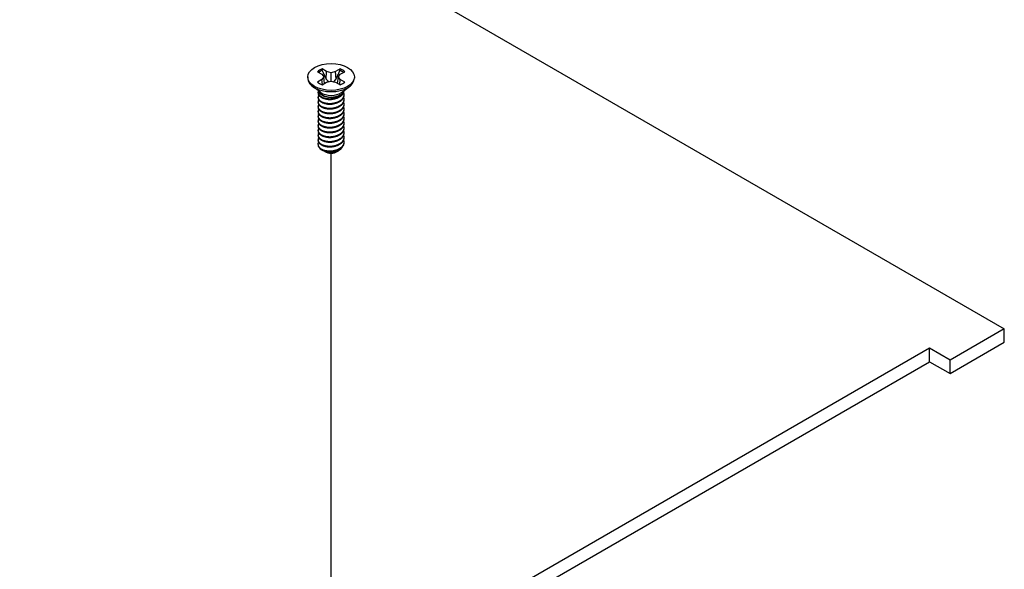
# Model space of a CAD drawing. Header units: millimetres. Extents: x 56 to 1798, y 64 to 1375.
# Tile 70 of 71: x 1636 to 1722, y 1147 to 1195. Entities that reach past the tile are written whole.
import ezdxf

# ---------------------------------------------------------------- set-up
doc = ezdxf.new("R2010")
doc.units = ezdxf.units.MM
doc.header["$LTSCALE"] = 6.666667
doc.layers.add('Tweak Trail (ANSI)', color=7, linetype='Continuous', lineweight=25)
doc.layers.add('Visible (ANSI)', color=7, linetype='Continuous', lineweight=25)

msp = doc.modelspace()

# ---------------------------------------------------------------- linework, layer by layer
at = {"layer": 'Tweak Trail (ANSI)'}
msp.add_line((1662.9771, 1138.8157), (1662.9771, 1183.4323), dxfattribs=at)
at = {"layer": 'Visible (ANSI)'}
for p, q in [((1487.7199, 1303.2306), (1721.7956, 1168.0869)), ((1661.7806, 1190.5481), (1662.1765, 1190.3195)), ((1662.5826, 1190.554), (1662.1868, 1190.7826)), ((1662.5452, 1189.9046), (1662.5826, 1190.554)), ((1662.9785, 1190.4593), (1662.5826, 1190.554)), ((1663.3744, 1190.554), (1662.9785, 1190.4593)), ((1663.7703, 1190.7826), (1663.3744, 1190.554)), ((1663.4119, 1189.9046), (1663.3744, 1190.554)), ((1663.7806, 1190.3195), (1664.1765, 1190.5481)), ((1660.9465, 1190.091), (1660.9465, 1189.9764)), ((1662.1765, 1189.8624), (1661.7806, 1189.6338)), ((1662.1765, 1190.3195), (1662.3405, 1190.091)), ((1662.3405, 1190.091), (1662.1765, 1189.8624)), ((1662.2157, 1189.416), (1662.1765, 1189.8624)), ((1662.406, 1189.5259), (1662.3405, 1190.091)), ((1662.5826, 1189.6279), (1662.9785, 1189.7226)), ((1662.9785, 1189.7226), (1662.9785, 1190.4593)), ((1662.9785, 1189.7226), (1663.3744, 1189.6279)), ((1663.5511, 1189.5259), (1663.6166, 1190.091)), ((1663.6166, 1190.091), (1663.7806, 1190.3195)), ((1663.7806, 1189.8624), (1663.6166, 1190.091)), ((1663.7414, 1189.416), (1663.7806, 1189.8624)), ((1664.1765, 1189.6338), (1663.7806, 1189.8624)), ((1665.0105, 1190.091), (1665.0105, 1189.9764)), ((1662.081, 1188.7328), (1661.3757, 1189.2553)), ((1662.1868, 1189.3993), (1662.5826, 1189.6279)), ((1663.3744, 1189.6279), (1663.7703, 1189.3993)), ((1663.8761, 1188.7328), (1664.5813, 1189.2553)), ((1664.1164, 1188.8991), (1664.1164, 1188.9109)), ((1661.8406, 1188.6917), (1661.8406, 1188.7435)), ((1661.8406, 1188.2769), (1661.8406, 1188.3288)), ((1662.2767, 1188.4554), (1662.1739, 1188.5148)), ((1663.7381, 1188.4888), (1663.7832, 1188.5148)), ((1664.1164, 1188.4843), (1664.1164, 1188.5361)), ((1664.1164, 1188.0695), (1664.1164, 1188.1214)), ((1661.8406, 1187.8621), (1661.8406, 1187.914)), ((1661.8406, 1187.4474), (1661.8406, 1187.4992)), ((1664.1164, 1187.6547), (1664.1164, 1187.7066)), ((1664.1164, 1187.24), (1664.1164, 1187.2918)), ((1661.8406, 1187.0326), (1661.8406, 1187.0844)), ((1661.8406, 1186.6178), (1661.8406, 1186.6696)), ((1661.8406, 1186.203), (1661.8406, 1186.2549)), ((1664.1164, 1186.8252), (1664.1164, 1186.877)), ((1664.1164, 1186.4104), (1664.1164, 1186.4622)), ((1661.8406, 1185.7882), (1661.8406, 1185.8401)), ((1661.8406, 1185.3735), (1661.8406, 1185.4253)), ((1664.1164, 1185.9956), (1664.1164, 1186.0475)), ((1664.1164, 1185.5808), (1664.1164, 1185.6327)), ((1661.8406, 1184.9587), (1661.8406, 1185.0105)), ((1661.8406, 1184.5439), (1661.8406, 1184.5957)), ((1664.1164, 1185.1661), (1664.1164, 1185.2179)), ((1664.1164, 1184.7513), (1664.1164, 1184.8031)), ((1661.8406, 1184.1803), (1661.8406, 1184.181)), ((1664.1164, 1184.3365), (1664.1164, 1184.3883)), ((1662.4433, 1183.5603), (1662.3761, 1183.599)), ((1663.5138, 1183.5603), (1663.6387, 1183.6324)), ((1721.7956, 1168.0869), (1717.054, 1165.3493)), ((1721.7956, 1166.9089), (1721.7956, 1168.0869)), ((1717.054, 1164.1713), (1721.7956, 1166.9089)), ((1715.258, 1166.3863), (1416.6681, 993.9953)), ((1717.054, 1165.3493), (1715.258, 1166.3863)), ((1715.258, 1165.2083), (1715.258, 1166.3863)), ((1417.6882, 993.4063), (1715.258, 1165.2083)), ((1715.258, 1165.2083), (1717.054, 1164.1713)), ((1717.054, 1164.1713), (1717.054, 1165.3493))]:
    msp.add_line(p, q, dxfattribs=at)
msp.add_ellipse((1662.9785, 1190.091), major_axis=(-2.032, 0), ratio=0.5773503, dxfattribs=at)
for centre, major_axis, start_param, end_param in [((1662.9785, 1190.091), (-1.4359, 0), 5.2964292, 5.6991451), ((1662.9785, 1189.9772), (1.3986, 0), 2.1582809, 2.4621423), ((1662.9785, 1189.9772), (1.3986, 0), 0.6794503, 0.9833118), ((1662.9785, 1190.091), (-1.4359, 0), 3.7256329, 4.1283487), ((1662.9785, 1189.9764), (2.032, 0), 3.1415927, 6.2831853), ((1662.9785, 1190.091), (1.4359, 0), 3.7256329, 4.1283487), ((1662.9785, 1188.9794), (-1.1379, 0), 0.1125394, 3.0290532), ((1662.9785, 1190.091), (1.4359, 0), 5.2964292, 5.6991451), ((1662.9785, 1189.1367), (-1.1379, 0), 0.6619784, 2.4796143), ((1662.9785, 1184.1803), (-1.1379, 0), 0, 0.7853982), ((1662.9785, 1183.8693), (-0.7569, 0), 0.7853982, 2.3561945)]:
    msp.add_ellipse(centre, major_axis=major_axis, ratio=0.5773503, start_param=start_param, end_param=end_param, dxfattribs=at)
for points, weights in [([(1662.2033, 1190.6493), (1662.1951, 1190.7151), (1662.1868, 1190.7826)], [1.01218915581, 1.01172679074, 1.01110160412]), ([(1662.2033, 1190.6493), (1662.4152, 1190.1866), (1662.5452, 1189.9046)], [1.53696783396, 1.9683578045, 2.37346205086]), ([(1663.4119, 1189.9046), (1663.5419, 1190.1866), (1663.7537, 1190.6493)], [2.37346205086, 1.9683578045, 1.53696783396]), ([(1663.7537, 1190.6493), (1663.7619, 1190.7151), (1663.7703, 1190.7826)], [1.01218915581, 1.01172679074, 1.01110160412]), ([(1662.5452, 1189.9046), (1662.6627, 1189.7645), (1662.7542, 1189.6689)], [2.07391766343, 2.27571812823, 2.43161931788]), ([(1663.2029, 1189.6689), (1663.2943, 1189.7645), (1663.4119, 1189.9046)], [2.43161931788, 2.27571812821, 2.07391766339]), ([(1663.7832, 1188.4339), (1664.0898, 1188.6338), (1664.1146, 1188.9095)], [1, 0.907347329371, 0.942846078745]), ([(1663.7832, 1188.3821), (1664.1164, 1188.5993), (1664.1164, 1188.8991)], [1, 0.900099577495, 0.949184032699]), ([(1663.7832, 1188.0191), (1664.2432, 1188.319), (1664.0801, 1188.717)], [1, 0.867144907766, 0.997779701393]), ([(1663.7832, 1187.9673), (1664.1164, 1188.1845), (1664.1164, 1188.4843)], [1, 0.900099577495, 0.949184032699]), ([(1663.7832, 1187.6044), (1664.2432, 1187.9042), (1664.0801, 1188.3023)], [1, 0.867144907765, 0.997779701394]), ([(1663.7832, 1187.5525), (1664.1164, 1187.7697), (1664.1164, 1188.0695)], [1, 0.900099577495, 0.949184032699]), ([(1663.7832, 1187.1896), (1664.2432, 1187.4894), (1664.0801, 1187.8875)], [1, 0.867144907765, 0.997779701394]), ([(1663.7832, 1187.1377), (1664.1164, 1187.355), (1664.1164, 1187.6547)], [1, 0.900099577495, 0.949184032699]), ([(1663.7832, 1186.7748), (1664.2432, 1187.0747), (1664.0801, 1187.4727)], [1, 0.867144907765, 0.997779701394]), ([(1663.7832, 1186.723), (1664.1164, 1186.9402), (1664.1164, 1187.24)], [1, 0.900099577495, 0.949184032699]), ([(1663.7832, 1186.36), (1664.2432, 1186.6599), (1664.0801, 1187.0579)], [1, 0.867144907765, 0.997779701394]), ([(1663.7832, 1186.3082), (1664.1164, 1186.5254), (1664.1164, 1186.8252)], [1, 0.900099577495, 0.949184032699]), ([(1663.7832, 1185.9452), (1664.2432, 1186.2451), (1664.0801, 1186.6431)], [1, 0.867144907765, 0.997779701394]), ([(1663.7832, 1185.8934), (1664.1164, 1186.1106), (1664.1164, 1186.4104)], [1, 0.900099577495, 0.949184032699]), ([(1663.7832, 1185.5305), (1664.2432, 1185.8303), (1664.0801, 1186.2284)], [1, 0.867144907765, 0.997779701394]), ([(1663.7832, 1185.4786), (1664.1164, 1185.6958), (1664.1164, 1185.9956)], [1, 0.900099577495, 0.949184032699]), ([(1663.7832, 1185.1157), (1664.2432, 1185.4155), (1664.0801, 1185.8136)], [1, 0.867144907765, 0.997779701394]), ([(1663.7832, 1185.0638), (1664.1164, 1185.2811), (1664.1164, 1185.5808)], [1, 0.900099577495, 0.949184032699]), ([(1663.7832, 1184.7009), (1664.2432, 1185.0008), (1664.0801, 1185.3988)], [1, 0.867144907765, 0.997779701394]), ([(1663.7832, 1184.649), (1664.1164, 1184.8663), (1664.1164, 1185.1661)], [1, 0.900099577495, 0.949184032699]), ([(1663.7832, 1184.2861), (1664.2432, 1184.586), (1664.0801, 1184.984)], [1, 0.867144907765, 0.997779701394]), ([(1663.7832, 1184.2343), (1664.1164, 1184.4515), (1664.1164, 1184.7513)], [1, 0.900099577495, 0.949184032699]), ([(1663.7832, 1183.8713), (1664.2432, 1184.1712), (1664.0801, 1184.5692)], [1, 0.867144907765, 0.997779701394]), ([(1663.7832, 1183.8195), (1664.1164, 1184.0367), (1664.1164, 1184.3365)], [1, 0.900099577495, 0.949184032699])]:
    msp.add_rational_spline(points, weights, degree=2, dxfattribs=at)
for points, weights, knots in [([(1661.8612, 1188.855), (1661.8116, 1188.7224), (1661.8794, 1188.5902), (1662.0494, 1188.2584), (1662.684, 1188.1948), (1663.3186, 1188.1311), (1663.7832, 1188.4339)], [0.934199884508, 0.941930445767, 1, 0.866025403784, 1, 0.866025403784, 1], [0.787151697, 0.787151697, 0.787151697, 0.791666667, 0.791666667, 0.802083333, 0.802083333, 0.8125, 0.8125, 0.8125]), ([(1661.8406, 1188.6917), (1661.8406, 1188.614), (1661.8794, 1188.5383), (1662.0494, 1188.2065), (1662.684, 1188.1429), (1663.3186, 1188.0793), (1663.7832, 1188.3821)], [0.949184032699, 0.965925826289, 1, 0.866025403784, 1, 0.866025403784, 1], [0.726517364, 0.726517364, 0.726517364, 0.729166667, 0.729166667, 0.739583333, 0.739583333, 0.75, 0.75, 0.75]), ([(1661.8958, 1188.5094), (1661.7924, 1188.3451), (1661.8794, 1188.1754), (1662.0494, 1187.8436), (1662.684, 1187.78), (1663.3186, 1187.7164), (1663.7832, 1188.0191)], [0.933615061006, 0.926660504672, 1, 0.866025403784, 1, 0.866025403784, 1], [0.723464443, 0.723464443, 0.723464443, 0.729166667, 0.729166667, 0.739583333, 0.739583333, 0.75, 0.75, 0.75]), ([(1661.8406, 1188.2769), (1661.8406, 1188.1992), (1661.8794, 1188.1235), (1662.0494, 1187.7917), (1662.684, 1187.7281), (1663.3186, 1187.6645), (1663.7832, 1187.9673)], [0.949184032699, 0.965925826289, 1, 0.866025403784, 1, 0.866025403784, 1], [0.664017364, 0.664017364, 0.664017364, 0.666666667, 0.666666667, 0.677083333, 0.677083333, 0.6875, 0.6875, 0.6875]), ([(1661.8958, 1188.0946), (1661.7924, 1187.9304), (1661.8794, 1187.7606), (1662.0494, 1187.4288), (1662.684, 1187.3652), (1663.3186, 1187.3016), (1663.7832, 1187.6044)], [0.933615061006, 0.926660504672, 1, 0.866025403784, 1, 0.866025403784, 1], [0.660964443, 0.660964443, 0.660964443, 0.666666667, 0.666666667, 0.677083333, 0.677083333, 0.6875, 0.6875, 0.6875]), ([(1662.5852, 1188.1554), (1662.6741, 1188.1347), (1662.773, 1188.1272), (1662.9687, 1188.1122), (1663.1656, 1188.1573)], [0.949876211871, 0.966622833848, 1, 0.936018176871, 0.933147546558], [0.7369882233, 0.7369882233, 0.7369882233, 0.7395833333, 0.7395833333, 0.7445579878, 0.7445579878, 0.7445579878]), ([(1661.8406, 1187.8621), (1661.8406, 1187.7844), (1661.8794, 1187.7088), (1662.0494, 1187.3769), (1662.684, 1187.3133), (1663.3186, 1187.2497), (1663.7832, 1187.5525)], [0.949184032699, 0.965925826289, 1, 0.866025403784, 1, 0.866025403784, 1], [0.601517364, 0.601517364, 0.601517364, 0.604166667, 0.604166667, 0.614583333, 0.614583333, 0.625, 0.625, 0.625]), ([(1661.8958, 1187.6798), (1661.7924, 1187.5156), (1661.8794, 1187.3458), (1662.0494, 1187.014), (1662.684, 1186.9504), (1663.3186, 1186.8868), (1663.7832, 1187.1896)], [0.933615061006, 0.926660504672, 1, 0.866025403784, 1, 0.866025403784, 1], [0.598464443, 0.598464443, 0.598464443, 0.604166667, 0.604166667, 0.614583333, 0.614583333, 0.625, 0.625, 0.625]), ([(1661.8406, 1187.4474), (1661.8406, 1187.3696), (1661.8794, 1187.294), (1662.0494, 1186.9622), (1662.684, 1186.8986), (1663.3186, 1186.835), (1663.7832, 1187.1377)], [0.949184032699, 0.965925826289, 1, 0.866025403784, 1, 0.866025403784, 1], [0.539017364, 0.539017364, 0.539017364, 0.541666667, 0.541666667, 0.552083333, 0.552083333, 0.5625, 0.5625, 0.5625]), ([(1661.8958, 1187.2651), (1661.7924, 1187.1008), (1661.8794, 1186.9311), (1662.0494, 1186.5992), (1662.684, 1186.5356), (1663.3186, 1186.472), (1663.7832, 1186.7748)], [0.933615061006, 0.926660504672, 1, 0.866025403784, 1, 0.866025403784, 1], [0.535964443, 0.535964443, 0.535964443, 0.541666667, 0.541666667, 0.552083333, 0.552083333, 0.5625, 0.5625, 0.5625]), ([(1662.5852, 1187.7406), (1662.6741, 1187.72), (1662.773, 1187.7124), (1662.9687, 1187.6974), (1663.1656, 1187.7426)], [0.94987621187, 0.966622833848, 1, 0.936018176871, 0.933147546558], [0.6744882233, 0.6744882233, 0.6744882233, 0.6770833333, 0.6770833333, 0.6820579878, 0.6820579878, 0.6820579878]), ([(1662.5852, 1187.3259), (1662.6741, 1187.3052), (1662.773, 1187.2976), (1662.9687, 1187.2826), (1663.1656, 1187.3278)], [0.949876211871, 0.966622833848, 1, 0.936018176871, 0.933147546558], [0.6119882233, 0.6119882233, 0.6119882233, 0.6145833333, 0.6145833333, 0.6195579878, 0.6195579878, 0.6195579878]), ([(1661.8406, 1187.0326), (1661.8406, 1186.9549), (1661.8794, 1186.8792), (1662.0494, 1186.5474), (1662.684, 1186.4838), (1663.3186, 1186.4202), (1663.7832, 1186.723)], [0.949184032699, 0.965925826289, 1, 0.866025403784, 1, 0.866025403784, 1], [0.476517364, 0.476517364, 0.476517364, 0.479166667, 0.479166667, 0.489583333, 0.489583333, 0.5, 0.5, 0.5]), ([(1661.8958, 1186.8503), (1661.7924, 1186.686), (1661.8794, 1186.5163), (1662.0494, 1186.1845), (1662.684, 1186.1208), (1663.3186, 1186.0572), (1663.7832, 1186.36)], [0.933615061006, 0.926660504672, 1, 0.866025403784, 1, 0.866025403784, 1], [0.473464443, 0.473464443, 0.473464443, 0.479166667, 0.479166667, 0.489583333, 0.489583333, 0.5, 0.5, 0.5]), ([(1661.8406, 1186.6178), (1661.8406, 1186.5401), (1661.8794, 1186.4644), (1662.0494, 1186.1326), (1662.684, 1186.069), (1663.3186, 1186.0054), (1663.7832, 1186.3082)], [0.949184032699, 0.965925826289, 1, 0.866025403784, 1, 0.866025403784, 1], [0.414017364, 0.414017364, 0.414017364, 0.416666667, 0.416666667, 0.427083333, 0.427083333, 0.4375, 0.4375, 0.4375]), ([(1661.8958, 1186.4355), (1661.7924, 1186.2712), (1661.8794, 1186.1015), (1662.0494, 1185.7697), (1662.684, 1185.7061), (1663.3186, 1185.6425), (1663.7832, 1185.9452)], [0.933615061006, 0.926660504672, 1, 0.866025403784, 1, 0.866025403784, 1], [0.410964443, 0.410964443, 0.410964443, 0.416666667, 0.416666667, 0.427083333, 0.427083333, 0.4375, 0.4375, 0.4375]), ([(1662.5852, 1186.9111), (1662.6741, 1186.8904), (1662.773, 1186.8828), (1662.9687, 1186.8678), (1663.1656, 1186.913)], [0.94987621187, 0.966622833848, 1, 0.936018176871, 0.933147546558], [0.5494882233, 0.5494882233, 0.5494882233, 0.5520833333, 0.5520833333, 0.5570579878, 0.5570579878, 0.5570579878]), ([(1662.5852, 1186.4963), (1662.6741, 1186.4756), (1662.773, 1186.468), (1662.9687, 1186.453), (1663.1656, 1186.4982)], [0.949876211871, 0.966622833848, 1, 0.936018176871, 0.933147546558], [0.4869882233, 0.4869882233, 0.4869882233, 0.4895833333, 0.4895833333, 0.4945579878, 0.4945579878, 0.4945579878]), ([(1661.8406, 1186.203), (1661.8406, 1186.1253), (1661.8794, 1186.0496), (1662.0494, 1185.7178), (1662.684, 1185.6542), (1663.3186, 1185.5906), (1663.7832, 1185.8934)], [0.949184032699, 0.965925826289, 1, 0.866025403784, 1, 0.866025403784, 1], [0.351517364, 0.351517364, 0.351517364, 0.354166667, 0.354166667, 0.364583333, 0.364583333, 0.375, 0.375, 0.375]), ([(1661.8958, 1186.0207), (1661.7924, 1185.8565), (1661.8794, 1185.6867), (1662.0494, 1185.3549), (1662.684, 1185.2913), (1663.3186, 1185.2277), (1663.7832, 1185.5305)], [0.933615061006, 0.926660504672, 1, 0.866025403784, 1, 0.866025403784, 1], [0.348464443, 0.348464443, 0.348464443, 0.354166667, 0.354166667, 0.364583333, 0.364583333, 0.375, 0.375, 0.375]), ([(1661.8406, 1185.7882), (1661.8406, 1185.7105), (1661.8794, 1185.6349), (1662.0494, 1185.303), (1662.684, 1185.2394), (1663.3186, 1185.1758), (1663.7832, 1185.4786)], [0.949184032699, 0.965925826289, 1, 0.866025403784, 1, 0.866025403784, 1], [0.289017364, 0.289017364, 0.289017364, 0.291666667, 0.291666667, 0.302083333, 0.302083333, 0.3125, 0.3125, 0.3125]), ([(1661.8958, 1185.6059), (1661.7924, 1185.4417), (1661.8794, 1185.2719), (1662.0494, 1184.9401), (1662.684, 1184.8765), (1663.3186, 1184.8129), (1663.7832, 1185.1157)], [0.933615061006, 0.926660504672, 1, 0.866025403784, 1, 0.866025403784, 1], [0.285964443, 0.285964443, 0.285964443, 0.291666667, 0.291666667, 0.302083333, 0.302083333, 0.3125, 0.3125, 0.3125]), ([(1662.5852, 1186.0815), (1662.6741, 1186.0608), (1662.773, 1186.0533), (1662.9687, 1186.0383), (1663.1656, 1186.0834)], [0.94987621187, 0.966622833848, 1, 0.936018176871, 0.933147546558], [0.4244882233, 0.4244882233, 0.4244882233, 0.4270833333, 0.4270833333, 0.4320579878, 0.4320579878, 0.4320579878]), ([(1662.5852, 1185.6667), (1662.6741, 1185.6461), (1662.773, 1185.6385), (1662.9687, 1185.6235), (1663.1656, 1185.6687)], [0.949876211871, 0.966622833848, 1, 0.936018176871, 0.933147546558], [0.3619882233, 0.3619882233, 0.3619882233, 0.3645833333, 0.3645833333, 0.3695579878, 0.3695579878, 0.3695579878]), ([(1661.8406, 1185.3735), (1661.8406, 1185.2957), (1661.8794, 1185.2201), (1662.0494, 1184.8883), (1662.684, 1184.8247), (1663.3186, 1184.7611), (1663.7832, 1185.0638)], [0.949184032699, 0.965925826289, 1, 0.866025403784, 1, 0.866025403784, 1], [0.226517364, 0.226517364, 0.226517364, 0.229166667, 0.229166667, 0.239583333, 0.239583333, 0.25, 0.25, 0.25]), ([(1661.8958, 1185.1912), (1661.7924, 1185.0269), (1661.8794, 1184.8572), (1662.0494, 1184.5253), (1662.684, 1184.4617), (1663.3186, 1184.3981), (1663.7832, 1184.7009)], [0.933615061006, 0.926660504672, 1, 0.866025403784, 1, 0.866025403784, 1], [0.223464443, 0.223464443, 0.223464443, 0.229166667, 0.229166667, 0.239583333, 0.239583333, 0.25, 0.25, 0.25]), ([(1661.8406, 1184.9587), (1661.8406, 1184.881), (1661.8794, 1184.8053), (1662.0494, 1184.4735), (1662.684, 1184.4099), (1663.3186, 1184.3463), (1663.7832, 1184.649)], [0.949184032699, 0.965925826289, 1, 0.866025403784, 1, 0.866025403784, 1], [0.164017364, 0.164017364, 0.164017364, 0.166666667, 0.166666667, 0.177083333, 0.177083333, 0.1875, 0.1875, 0.1875]), ([(1661.8958, 1184.7764), (1661.7924, 1184.6121), (1661.8794, 1184.4424), (1662.0494, 1184.1106), (1662.684, 1184.0469), (1663.3186, 1183.9833), (1663.7832, 1184.2861)], [0.933615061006, 0.926660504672, 1, 0.866025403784, 1, 0.866025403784, 1], [0.160964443, 0.160964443, 0.160964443, 0.166666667, 0.166666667, 0.177083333, 0.177083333, 0.1875, 0.1875, 0.1875]), ([(1661.8406, 1184.5439), (1661.8406, 1184.4662), (1661.8794, 1184.3905), (1662.0494, 1184.0587), (1662.684, 1183.9951), (1663.3186, 1183.9315), (1663.7832, 1184.2343)], [0.949184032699, 0.965925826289, 1, 0.866025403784, 1, 0.866025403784, 1], [0.101517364, 0.101517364, 0.101517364, 0.104166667, 0.104166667, 0.114583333, 0.114583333, 0.125, 0.125, 0.125]), ([(1662.5852, 1185.252), (1662.6741, 1185.2313), (1662.773, 1185.2237), (1662.9687, 1185.2087), (1663.1656, 1185.2539)], [0.94987621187, 0.966622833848, 1, 0.936018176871, 0.933147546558], [0.2994882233, 0.2994882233, 0.2994882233, 0.3020833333, 0.3020833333, 0.3070579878, 0.3070579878, 0.3070579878]), ([(1662.5852, 1184.8372), (1662.6741, 1184.8165), (1662.773, 1184.8089), (1662.9687, 1184.7939), (1663.1656, 1184.8391)], [0.949876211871, 0.966622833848, 1, 0.936018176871, 0.933147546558], [0.2369882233, 0.2369882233, 0.2369882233, 0.2395833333, 0.2395833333, 0.2445579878, 0.2445579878, 0.2445579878]), ([(1661.8407, 1184.1863), (1661.8392, 1184.1059), (1661.8794, 1184.0276), (1662.0494, 1183.6958), (1662.684, 1183.6322), (1663.3186, 1183.5686), (1663.7832, 1183.8713)], [0.948065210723, 0.96476686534, 1, 0.866025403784, 1, 0.866025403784, 1], [0.101427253, 0.101427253, 0.101427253, 0.104166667, 0.104166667, 0.114583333, 0.114583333, 0.125, 0.125, 0.125]), ([(1662.1739, 1183.7158), (1662.3895, 1183.6098), (1662.684, 1183.5803), (1663.3186, 1183.5167), (1663.7832, 1183.8195)], [0.933012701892, 0.933012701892, 1, 0.866025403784, 1], [0.046875, 0.046875, 0.046875, 0.052083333, 0.052083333, 0.0625, 0.0625, 0.0625]), ([(1662.5852, 1184.4224), (1662.6741, 1184.4017), (1662.773, 1184.3941), (1662.9687, 1184.3791), (1663.1656, 1184.4243)], [0.949876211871, 0.966622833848, 1, 0.936018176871, 0.933147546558], [0.1744882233, 0.1744882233, 0.1744882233, 0.1770833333, 0.1770833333, 0.1820579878, 0.1820579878, 0.1820579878]), ([(1662.5852, 1184.0076), (1662.6741, 1183.9869), (1662.773, 1183.9794), (1662.9687, 1183.9644), (1663.1656, 1184.0095)], [0.94987621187, 0.966622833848, 1, 0.936018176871, 0.933147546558], [0.1119882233, 0.1119882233, 0.1119882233, 0.1145833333, 0.1145833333, 0.1195579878, 0.1195579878, 0.1195579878]), ([(1662.5852, 1183.5928), (1662.6741, 1183.5722), (1662.773, 1183.5646), (1662.9687, 1183.5496), (1663.1656, 1183.5948)], [0.94987621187, 0.966622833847, 1, 0.936018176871, 0.933147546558], [0.0494882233, 0.0494882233, 0.0494882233, 0.0520833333, 0.0520833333, 0.0570579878, 0.0570579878, 0.0570579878])]:
    msp.add_rational_spline(points, weights, degree=2, knots=knots, dxfattribs=at)
for points, knots in [([(1663.7381, 1188.4888), (1663.7074, 1188.4711), (1663.6742, 1188.4538), (1663.5341, 1188.3896), (1663.4169, 1188.3529), (1663.1598, 1188.3034), (1663.0214, 1188.293), (1662.7863, 1188.3026), (1662.6641, 1188.3162), (1662.4395, 1188.3768), (1662.3513, 1188.4124), (1662.2767, 1188.4554)], [-0.26403111, -0.26403111, -0.26403111, -0.26403111, -0.24025195, -0.24025195, -0.17074357, -0.17074357, -0.09624881, -0.09624881, -0.0419821, -0.0419821, -0.000001, -0.000001, -0.000001, -0.000001]), ([(1663.6387, 1183.6324), (1663.585, 1183.6014), (1663.5204, 1183.5704), (1663.3694, 1183.5189), (1663.298, 1183.5007), (1663.1131, 1183.4682), (1662.9982, 1183.4609), (1662.7933, 1183.4705), (1662.6792, 1183.4846), (1662.4733, 1183.5471), (1662.3945, 1183.5836), (1662.3105, 1183.6417), (1662.2916, 1183.6567), (1662.2745, 1183.6724)], [-0.2355869, -0.2355869, -0.2355869, -0.2355869, -0.20366001, -0.20366001, -0.17794617, -0.17794617, -0.13906218, -0.13906218, -0.107081, -0.107081, -0.08213524, -0.08213524, -0.0739771, -0.0739771, -0.0739771, -0.0739771]), ([(1663.9252, 1183.9319), (1663.9162, 1183.9099), (1663.9052, 1183.8881), (1663.8661, 1183.8236), (1663.8321, 1183.7824), (1663.7378, 1183.694), (1663.6822, 1183.6575), (1663.6387, 1183.6324)], [-0.047408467, -0.047408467, -0.047408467, -0.047408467, -0.038974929, -0.038974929, -0.021985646, -0.021985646, -0.000001, -0.000001, -0.000001, -0.000001])]:
    msp.add_open_spline(points, degree=3, knots=knots, dxfattribs=at)
msp.add_open_spline([(1661.8407, 1184.1863), (1661.8465, 1184.2435), (1661.8672, 1184.2991), (1661.9018, 1184.3521)], degree=3, dxfattribs=at)

doc.saveas('drawing.dxf')
